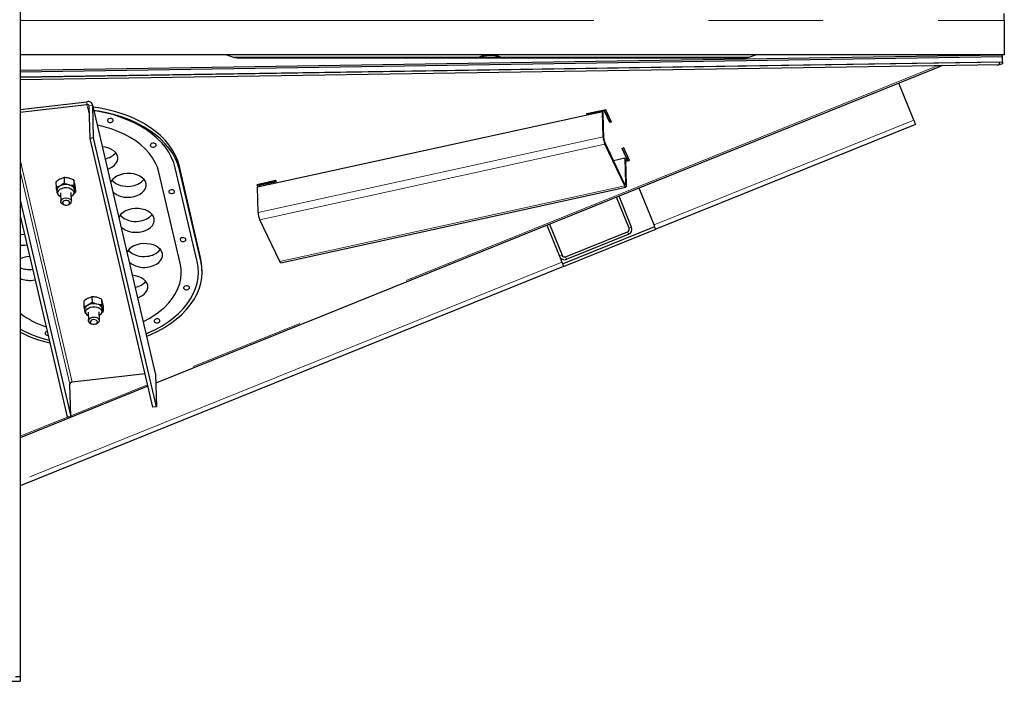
# Model space of a CAD drawing. Header units: millimetres. Extents: x 26 to 242, y 76 to 156.
# Tile 16 of 72: x 67.93 to 78.83, y 79.63 to 86.94. Entities that reach past the tile are written whole.
import ezdxf

# ---------------------------------------------------------------- set-up
doc = ezdxf.new("R2010")
doc.units = ezdxf.units.MM
doc.linetypes.add('PHANTOM', pattern=[12.7, 6.35, -1.27, 1.27, -1.27, 1.27, -1.27])

msp = doc.modelspace()

# ---------------------------------------------------------------- linework, layer by layer
at = {"color": 7, "linetype": 'Continuous', "lineweight": 25}
for p, q in [((67.938, 106.862), (67.938, 79.676)), ((78.831, 86.933), (78.831, 87.013)), ((78.831, 86.933), (78.831, 86.553)), ((78.831, 86.553), (67.938, 86.553)), ((67.938, 86.386), (78.801, 86.553)), ((67.938, 86.368), (78.812, 86.536)), ((70.223, 86.553), (70.298, 86.53)), ((76.004, 86.53), (76.08, 86.553)), ((78.812, 86.536), (78.806, 86.553)), ((78.813, 86.476), (78.812, 86.536)), ((67.938, 86.309), (78.813, 86.476)), ((78.774, 86.475), (67.938, 86.309)), ((78.774, 86.445), (67.938, 86.279)), ((70.356, 86.522), (73.011, 86.522)), ((73.011, 86.522), (73.268, 86.522)), ((73.268, 86.522), (75.946, 86.522)), ((78.147, 86.436), (78.095, 86.415)), ((78.747, 86.445), (78.771, 86.445)), ((78.771, 86.445), (78.771, 86.445)), ((78.774, 86.475), (78.774, 86.445)), ((78.81, 86.456), (78.774, 86.445)), ((78.81, 86.476), (78.81, 86.456)), ((78.095, 86.415), (69.44, 82.924)), ((77.829, 85.833), (77.664, 86.241)), ((67.938, 85.951), (68.677, 86.036)), ((67.938, 85.921), (68.678, 86.005)), ((68.712, 85.631), (68.703, 85.989)), ((69.437, 83.029), (68.742, 86.001)), ((68.752, 85.635), (68.743, 85.994)), ((74.384, 85.926), (70.565, 85.092)), ((74.42, 85.948), (74.21, 85.903)), ((74.216, 85.89), (74.21, 85.903)), ((74.216, 85.898), (74.213, 85.904)), ((74.407, 85.939), (74.216, 85.898)), ((74.407, 85.932), (74.216, 85.89)), ((74.216, 85.898), (74.216, 85.89)), ((74.391, 85.647), (74.384, 85.926)), ((74.384, 85.926), (74.393, 85.908)), ((74.4, 85.629), (74.393, 85.908)), ((74.465, 85.815), (74.407, 85.939)), ((74.407, 85.939), (74.407, 85.932)), ((74.465, 85.807), (74.407, 85.932)), ((74.485, 85.811), (74.42, 85.948)), ((74.481, 85.818), (74.465, 85.815)), ((74.465, 85.815), (74.465, 85.807)), ((74.485, 85.811), (74.465, 85.807)), ((77.848, 85.786), (74.973, 84.627)), ((68.752, 85.635), (68.712, 85.631)), ((69.407, 82.659), (68.712, 85.631)), ((69.447, 82.663), (68.752, 85.635)), ((74.629, 85.127), (74.409, 85.587)), ((74.63, 85.104), (74.41, 85.565)), ((74.619, 85.525), (74.6, 85.52)), ((74.658, 85.396), (74.6, 85.52)), ((74.658, 85.403), (74.603, 85.521)), ((74.683, 85.387), (74.619, 85.525)), ((74.63, 85.41), (74.507, 85.383)), ((74.63, 85.41), (74.639, 85.392)), ((74.63, 85.41), (74.637, 85.131)), ((74.639, 85.392), (74.658, 85.396)), ((74.639, 85.386), (74.68, 85.394)), ((74.639, 85.392), (74.646, 85.112)), ((74.64, 85.378), (74.683, 85.387)), ((74.658, 85.403), (74.658, 85.396)), ((69.71, 84.249), (69.475, 85.257)), ((69.898, 84.27), (69.656, 85.304)), ((69.936, 84.313), (69.701, 85.32)), ((69.937, 84.275), (69.702, 85.283)), ((68.334, 85.148), (68.336, 85.086)), ((68.424, 85.197), (68.379, 85.179)), ((68.426, 85.135), (68.381, 85.104)), ((68.424, 85.197), (68.426, 85.135)), ((68.532, 85.171), (68.478, 85.191)), ((68.533, 85.109), (68.48, 85.115)), ((68.532, 85.171), (68.533, 85.109)), ((70.768, 85.163), (70.558, 85.118)), ((70.558, 85.118), (70.569, 85.093)), ((70.561, 85.118), (70.572, 85.093)), ((70.771, 85.157), (70.582, 85.117)), ((70.582, 85.117), (70.583, 85.109)), ((70.774, 85.15), (70.583, 85.109)), ((70.774, 85.15), (70.768, 85.163)), ((68.344, 85.05), (68.345, 85.042)), ((68.348, 85.029), (68.353, 85.012)), ((68.384, 85.028), (68.387, 84.931)), ((68.507, 84.934), (68.504, 85.031)), ((68.536, 85.024), (68.551, 85.034)), ((68.549, 85.096), (68.551, 85.034)), ((70.572, 84.812), (70.565, 85.092)), ((70.583, 85.109), (70.588, 85.097)), ((70.823, 84.256), (74.641, 85.091)), ((74.954, 84.673), (74.79, 85.081)), ((67.938, 84.948), (68.498, 82.554)), ((68.418, 84.898), (68.428, 84.895)), ((68.467, 84.896), (68.477, 84.899)), ((74.678, 84.637), (74.539, 84.98)), ((74.705, 84.648), (74.567, 84.991)), ((67.938, 84.775), (68.458, 82.55)), ((70.811, 84.27), (70.591, 84.73)), ((73.797, 84.681), (73.936, 84.338)), ((73.769, 84.67), (73.908, 84.327)), ((73.941, 84.243), (74.962, 84.655)), ((73.953, 84.215), (74.973, 84.627)), ((73.975, 84.321), (74.661, 84.598)), ((73.986, 84.293), (74.672, 84.57)), ((67.989, 84.449), (68.013, 84.453)), ((73.908, 84.327), (73.934, 84.262)), ((73.953, 84.215), (67.938, 81.789)), ((69.951, 84.166), (69.95, 84.203)), ((68.079, 84.062), (68.104, 84.066)), ((68.642, 83.83), (68.644, 83.768)), ((68.732, 83.879), (68.687, 83.861)), ((68.734, 83.817), (68.689, 83.786)), ((68.732, 83.879), (68.734, 83.817)), ((68.84, 83.853), (68.786, 83.873)), ((68.84, 83.853), (68.841, 83.791)), ((68.652, 83.732), (68.653, 83.724)), ((68.656, 83.711), (68.661, 83.694)), ((68.692, 83.71), (68.695, 83.613)), ((68.841, 83.791), (68.788, 83.797)), ((68.815, 83.616), (68.812, 83.713)), ((68.844, 83.706), (68.859, 83.716)), ((68.857, 83.778), (68.859, 83.716)), ((68.726, 83.58), (68.736, 83.576)), ((68.775, 83.577), (68.785, 83.581)), ((69.321, 83.027), (68.513, 82.935)), ((69.437, 83.029), (69.438, 83.022)), ((69.438, 83.022), (69.447, 82.663)), ((69.353, 82.889), (67.938, 82.318)), ((68.498, 82.554), (68.489, 82.913)), ((69.447, 82.663), (69.407, 82.659)), ((68.458, 82.55), (68.498, 82.554)), ((67.938, 79.676), (67.888, 79.676)), ((67.938, 79.676), (67.938, 79.626)), ((54.418, 79.626), (67.938, 79.626))]:
    msp.add_line(p, q, dxfattribs=at)
at = {"color": 8, "linetype": 'PHANTOM', "lineweight": 18}
for p, q in [((67.938, 86.933), (78.831, 86.933)), ((73.02, 86.53), (70.298, 86.53)), ((73.027, 86.53), (73.253, 86.53)), ((76.004, 86.53), (73.259, 86.53)), ((78.099, 86.435), (69.44, 82.942)), ((68.678, 86.005), (68.677, 86.036)), ((68.678, 86.005), (68.706, 85.887)), ((68.703, 85.989), (68.743, 85.994)), ((68.743, 85.994), (69.438, 83.022)), ((77.829, 85.833), (74.954, 84.673)), ((74.391, 85.647), (70.572, 84.812)), ((74.41, 85.565), (70.591, 84.73)), ((74.391, 85.647), (74.4, 85.629)), ((74.409, 85.587), (74.41, 85.565)), ((68.513, 82.935), (67.938, 85.394)), ((67.938, 85.268), (68.489, 82.913)), ((69.701, 85.32), (69.702, 85.283)), ((74.637, 85.131), (74.628, 85.129)), ((74.63, 85.104), (74.629, 85.127)), ((74.637, 85.131), (74.646, 85.112)), ((74.63, 85.104), (70.811, 84.27)), ((74.672, 84.57), (74.661, 84.598)), ((74.678, 84.637), (74.705, 84.648)), ((73.934, 84.262), (67.938, 81.843)), ((69.936, 84.313), (69.937, 84.275)), ((73.908, 84.327), (73.936, 84.338)), ((73.975, 84.321), (73.986, 84.293)), ((69.349, 82.906), (68.498, 82.562)), ((68.47, 82.551), (67.938, 82.337))]:
    msp.add_line(p, q, dxfattribs=at)
at = {"color": 7, "linetype": 'Continuous', "lineweight": 25, "flags": 128}
for points in [[(69.701, 85.32), (69.683, 85.381), (69.658, 85.441), (69.626, 85.499), (69.587, 85.556), (69.542, 85.61), (69.491, 85.661), (69.433, 85.71), (69.37, 85.756), (69.302, 85.798), (69.229, 85.837), (69.151, 85.872), (69.069, 85.902), (68.984, 85.929), (68.896, 85.951), (68.806, 85.969), (68.748, 85.977)], [(69.702, 85.283), (69.684, 85.344), (69.659, 85.403), (69.627, 85.462), (69.588, 85.518), (69.543, 85.572), (69.491, 85.624), (69.434, 85.672), (69.371, 85.718), (69.303, 85.76), (69.229, 85.799), (69.152, 85.834), (69.07, 85.865), (68.985, 85.891), (68.897, 85.913), (68.807, 85.931), (68.757, 85.938)], [(69.656, 85.304), (69.639, 85.363), (69.615, 85.421), (69.584, 85.477), (69.546, 85.532), (69.503, 85.584), (69.453, 85.634), (69.397, 85.681), (69.336, 85.725), (69.27, 85.766), (69.199, 85.804), (69.124, 85.837), (69.045, 85.867), (68.963, 85.893), (68.878, 85.914), (68.79, 85.931), (68.757, 85.936)], [(69.475, 85.257), (69.458, 85.312), (69.434, 85.365), (69.404, 85.417), (69.367, 85.468), (69.323, 85.515), (69.273, 85.56), (69.218, 85.603), (69.157, 85.641), (69.091, 85.676), (69.021, 85.708), (68.947, 85.735), (68.87, 85.758), (68.795, 85.775)], [(68.941, 85.807), (68.953, 85.81), (68.962, 85.816), (68.968, 85.824), (68.968, 85.832), (68.964, 85.84), (68.955, 85.846), (68.944, 85.849), (68.931, 85.849), (68.919, 85.846), (68.91, 85.841), (68.905, 85.833), (68.904, 85.825), (68.908, 85.817), (68.917, 85.811), (68.928, 85.808), (68.941, 85.807)], [(77.829, 85.833), (77.833, 85.824), (77.836, 85.815), (77.839, 85.807), (77.842, 85.8), (77.845, 85.794), (77.846, 85.79), (77.847, 85.787), (77.848, 85.786)], [(69.416, 85.534), (69.428, 85.537), (69.437, 85.543), (69.443, 85.551), (69.443, 85.559), (69.439, 85.567), (69.43, 85.573), (69.419, 85.576), (69.406, 85.576), (69.394, 85.573), (69.385, 85.567), (69.38, 85.56), (69.379, 85.552), (69.383, 85.544), (69.392, 85.538), (69.403, 85.534), (69.416, 85.534)], [(68.908, 85.291), (68.922, 85.296), (68.953, 85.311), (68.979, 85.329), (68.999, 85.351), (69.013, 85.374), (69.019, 85.399), (69.019, 85.424), (69.012, 85.448), (68.997, 85.471), (68.976, 85.492), (68.95, 85.509), (68.919, 85.523), (68.884, 85.533), (68.85, 85.537)], [(69.163, 84.982), (69.2, 84.989), (69.234, 85), (69.265, 85.015), (69.291, 85.034), (69.312, 85.055), (69.325, 85.078), (69.332, 85.103), (69.332, 85.128), (69.324, 85.152), (69.31, 85.175), (69.289, 85.196), (69.263, 85.213), (69.231, 85.227), (69.197, 85.237), (69.16, 85.242), (69.122, 85.242), (69.084, 85.238), (69.048, 85.229), (69.016, 85.216), (68.987, 85.199), (68.964, 85.179), (68.947, 85.156), (68.942, 85.147)], [(74.637, 85.131), (74.637, 85.127), (74.637, 85.124), (74.636, 85.122), (74.635, 85.12), (74.634, 85.12), (74.632, 85.122), (74.631, 85.124), (74.629, 85.127)], [(74.646, 85.112), (74.646, 85.104), (74.645, 85.098), (74.644, 85.093), (74.642, 85.091), (74.639, 85.091), (74.636, 85.094), (74.633, 85.098), (74.63, 85.104)], [(68.386, 84.985), (68.37, 84.997), (68.36, 85.011), (68.356, 85.028), (68.359, 85.044), (68.369, 85.059), (68.386, 85.072), (68.407, 85.081), (68.431, 85.087), (68.456, 85.087), (68.48, 85.083), (68.501, 85.074), (68.518, 85.062), (68.529, 85.048), (68.533, 85.031), (68.529, 85.015), (68.519, 85), (68.505, 84.988)], [(68.542, 85.065), (68.543, 85.056), (68.543, 85.056)], [(69.621, 85.02), (69.633, 85.023), (69.642, 85.029), (69.648, 85.036), (69.648, 85.044), (69.644, 85.052), (69.635, 85.058), (69.624, 85.061), (69.611, 85.062), (69.6, 85.059), (69.59, 85.053), (69.585, 85.045), (69.584, 85.037), (69.589, 85.029), (69.597, 85.023), (69.609, 85.02), (69.621, 85.02)], [(68.418, 84.898), (68.407, 84.903), (68.394, 84.913), (68.387, 84.926), (68.388, 84.94), (68.395, 84.953), (68.409, 84.963), (68.427, 84.97), (68.448, 84.972), (68.468, 84.97), (68.486, 84.963), (68.499, 84.953), (68.506, 84.94), (68.506, 84.94)], [(68.486, 84.922), (68.481, 84.932), (68.471, 84.939), (68.456, 84.943), (68.441, 84.944), (68.426, 84.94), (68.415, 84.933), (68.408, 84.923), (68.407, 84.913), (68.413, 84.904), (68.423, 84.896), (68.437, 84.892), (68.453, 84.892), (68.468, 84.896), (68.479, 84.903), (68.486, 84.912), (68.486, 84.922)], [(69.254, 84.594), (69.291, 84.601), (69.325, 84.612), (69.356, 84.627), (69.382, 84.646), (69.402, 84.667), (69.416, 84.691), (69.423, 84.715), (69.422, 84.74), (69.415, 84.765), (69.401, 84.787), (69.38, 84.808), (69.353, 84.825), (69.322, 84.839), (69.287, 84.849), (69.25, 84.854), (69.212, 84.855), (69.175, 84.85), (69.139, 84.841), (69.106, 84.828), (69.078, 84.811), (69.054, 84.791), (69.037, 84.769), (69.032, 84.759)], [(67.954, 84.71), (67.947, 84.71), (67.938, 84.709)], [(67.938, 84.569), (67.948, 84.568), (67.986, 84.57)], [(74.973, 84.627), (74.972, 84.628), (74.971, 84.63), (74.97, 84.635), (74.967, 84.64), (74.965, 84.647), (74.961, 84.655), (74.958, 84.664), (74.954, 84.673)], [(69.344, 84.207), (69.381, 84.213), (69.416, 84.224), (69.446, 84.24), (69.472, 84.258), (69.493, 84.28), (69.507, 84.303), (69.513, 84.328), (69.513, 84.353), (69.506, 84.377), (69.491, 84.4), (69.47, 84.42), (69.444, 84.438), (69.413, 84.452), (69.378, 84.461), (69.341, 84.466), (69.303, 84.467), (69.265, 84.463), (69.23, 84.454), (69.197, 84.441), (69.168, 84.424), (69.145, 84.404), (69.128, 84.381), (69.123, 84.372)], [(69.745, 84.49), (69.757, 84.493), (69.766, 84.499), (69.772, 84.506), (69.772, 84.515), (69.768, 84.522), (69.759, 84.528), (69.748, 84.532), (69.735, 84.532), (69.723, 84.529), (69.714, 84.523), (69.709, 84.516), (69.708, 84.507), (69.712, 84.5), (69.721, 84.494), (69.732, 84.49), (69.745, 84.49)], [(67.938, 84.448), (67.951, 84.448), (67.989, 84.449)], [(69.302, 83.605), (69.365, 83.639), (69.428, 83.678), (69.486, 83.72), (69.538, 83.765), (69.584, 83.813), (69.624, 83.864), (69.658, 83.916), (69.684, 83.97), (69.704, 84.025), (69.716, 84.081), (69.721, 84.137), (69.719, 84.193), (69.71, 84.249)], [(69.334, 83.47), (69.362, 83.482), (69.438, 83.518), (69.509, 83.557), (69.575, 83.6), (69.636, 83.646), (69.692, 83.695), (69.742, 83.746), (69.786, 83.799), (69.824, 83.855), (69.855, 83.912), (69.88, 83.971), (69.897, 84.03), (69.908, 84.09), (69.912, 84.15), (69.908, 84.21), (69.898, 84.27)], [(69.34, 83.442), (69.384, 83.461), (69.462, 83.498), (69.535, 83.538), (69.604, 83.582), (69.667, 83.63), (69.725, 83.68), (69.776, 83.733), (69.822, 83.788), (69.861, 83.846), (69.893, 83.905), (69.919, 83.965), (69.937, 84.026), (69.948, 84.089), (69.952, 84.151), (69.948, 84.213), (69.937, 84.275)], [(69.95, 84.203), (69.947, 84.251), (69.936, 84.313)], [(70.823, 84.256), (70.821, 84.257), (70.818, 84.259), (70.815, 84.263), (70.811, 84.27)], [(73.934, 84.262), (73.938, 84.253), (73.941, 84.244), (73.944, 84.236), (73.947, 84.229), (73.95, 84.223), (73.951, 84.219), (73.952, 84.216), (73.953, 84.215)], [(69.24, 83.869), (69.254, 83.874), (69.285, 83.889), (69.311, 83.908), (69.331, 83.929), (69.345, 83.953), (69.352, 83.977), (69.351, 84.002), (69.344, 84.027), (69.329, 84.049), (69.309, 84.07), (69.282, 84.088), (69.251, 84.101), (69.216, 84.111), (69.183, 84.116)], [(69.785, 83.956), (69.797, 83.959), (69.806, 83.965), (69.811, 83.973), (69.812, 83.981), (69.808, 83.989), (69.799, 83.995), (69.788, 83.998), (69.775, 83.998), (69.763, 83.995), (69.754, 83.99), (69.748, 83.982), (69.748, 83.974), (69.752, 83.966), (69.761, 83.96), (69.772, 83.957), (69.785, 83.956)], [(68.694, 83.667), (68.678, 83.679), (68.668, 83.693), (68.664, 83.71), (68.667, 83.726), (68.677, 83.741), (68.694, 83.754), (68.715, 83.763), (68.739, 83.769), (68.764, 83.769), (68.788, 83.765), (68.809, 83.756), (68.826, 83.744), (68.837, 83.729), (68.841, 83.713), (68.837, 83.697), (68.827, 83.682), (68.813, 83.67)], [(68.85, 83.747), (68.852, 83.738), (68.852, 83.738)], [(68.695, 83.608), (68.696, 83.622), (68.703, 83.634), (68.717, 83.645), (68.735, 83.652), (68.756, 83.654), (68.776, 83.652), (68.794, 83.645), (68.807, 83.634), (68.814, 83.622), (68.813, 83.608), (68.806, 83.595), (68.792, 83.585), (68.785, 83.581)], [(68.761, 83.574), (68.776, 83.578), (68.787, 83.585), (68.794, 83.594), (68.795, 83.604), (68.789, 83.614), (68.779, 83.621), (68.765, 83.625), (68.749, 83.626), (68.734, 83.622), (68.723, 83.615), (68.716, 83.605), (68.715, 83.595), (68.721, 83.586), (68.731, 83.578), (68.745, 83.574), (68.761, 83.574)], [(69.459, 83.592), (69.471, 83.595), (69.48, 83.6), (69.485, 83.608), (69.486, 83.616), (69.482, 83.624), (69.473, 83.63), (69.462, 83.633), (69.449, 83.633), (69.437, 83.63), (69.428, 83.625), (69.423, 83.617), (69.422, 83.609), (69.426, 83.601), (69.435, 83.595), (69.446, 83.592), (69.459, 83.592)], [(68.238, 83.494), (68.229, 83.492), (68.22, 83.486), (68.214, 83.479), (68.214, 83.47), (68.218, 83.463), (68.227, 83.457), (68.238, 83.453), (68.247, 83.453)]]:
    msp.add_lwpolyline(points, dxfattribs=at)
at = {"color": 7, "linetype": 'Continuous', "lineweight": 25}
for centre, radius, start, end in [((70.356, 86.722), 0.2, 253.2016, 270), ((75.946, 86.722), 0.2, 270, 286.7984), ((68.691, 85.985), 0.0528, 10.2141, 104.8113), ((68.683, 85.986), 0.0203, 10.2118, 104.8135), ((74.626, 85.658), 0.235, 182.5618, 203.3142), ((74.517, 85.634), 0.118, 182.5628, 203.3134), ((68.844, 85.6), 0.199, 280.919, 319.9258), ((68.446, 84.976), 0.144, 76.2657, 116.8117), ((68.469, 85.038), 0.0783, 20.3443, 82.0045), ((69.121, 85.34), 0.24, 225.9421, 279.3787), ((69.149, 85.313), 0.21, 272.9594, 319.5121), ((68.404, 85.048), 0.0605, 112.3121, 177.406), ((69.125, 85.227), 0.248, 230.7787, 278.925), ((68.467, 84.937), 0.0391, 285.2845, 3.6629), ((69.24, 84.925), 0.21, 272.9664, 319.505), ((70.807, 84.823), 0.235, 182.563, 203.3129), ((69.212, 84.952), 0.24, 225.8914, 279.3833), ((69.215, 84.84), 0.248, 230.7783, 278.9254), ((74.65, 84.626), 0.03, 291.9661, 21.9661), ((74.65, 84.626), 0.06, 291.9661, 21.9661), ((69.302, 84.565), 0.24, 225.9418, 279.3788), ((69.33, 84.537), 0.21, 272.9665, 319.5048), ((68.051, 84.04), 0.283, 91.4435, 113.5406), ((69.306, 84.452), 0.248, 230.7781, 278.9256), ((73.963, 84.349), 0.06, 201.9661, 291.9661), ((73.963, 84.349), 0.03, 201.9661, 291.9661), ((68.041, 84.466), 0.285, 248.809, 277.0068), ((68.044, 84.344), 0.284, 248.077, 277.0334), ((69.176, 84.179), 0.199, 280.9181, 319.9265), ((68.55, 84.514), 1.021, 233.1948, 251.4621), ((68.712, 83.73), 0.0605, 112.3129, 177.4051), ((68.754, 83.658), 0.144, 76.2667, 116.8108), ((68.777, 83.72), 0.0783, 20.3447, 82.0041), ((68.737, 83.623), 0.0446, 199.5841, 254.9519), ((68.598, 84.767), 1.409, 242.0869, 256.1146), ((68.601, 84.807), 1.477, 243.3309, 256.9173), ((68.513, 82.91), 0.0249, 91.1319, 172.5601)]:
    msp.add_arc(centre, radius, start, end, dxfattribs=at)
for points, knots in [([(73.011, 86.523), (73.011, 86.523), (73.01, 86.523), (73.015, 86.527), (73.02, 86.53)], [0, 0, 0, 0, 0.319324, 1, 1, 1, 1]), ([(73.02, 86.53), (73.026, 86.534), (73.04, 86.542), (73.076, 86.55), (73.105, 86.552), (73.119, 86.553)], [0, 0, 0, 0, 0.337152, 0.674828, 1, 1, 1, 1]), ([(73.027, 86.53), (73.036, 86.534), (73.053, 86.541), (73.092, 86.549), (73.135, 86.551), (73.178, 86.55), (73.216, 86.544), (73.24, 86.536), (73.25, 86.532), (73.252, 86.53)], [0, 0, 0, 0, 0.1632711, 0.3268219, 0.484856, 0.6376066, 0.7896869, 0.9456979, 1, 1, 1, 1]), ([(73.127, 86.553), (73.139, 86.553), (73.165, 86.554), (73.203, 86.55), (73.238, 86.542), (73.252, 86.534), (73.259, 86.53)], [0, 0, 0, 0, 0.211738, 0.463972, 0.719349, 1, 1, 1, 1]), ([(73.259, 86.53), (73.264, 86.527), (73.27, 86.523), (73.269, 86.523), (73.268, 86.523)], [0, 0, 0, 0, 0.686267, 1, 1, 1, 1]), ([(78.105, 86.437), (78.104, 86.431), (78.101, 86.42), (78.097, 86.416), (78.095, 86.415)], [0, 0, 0, 0, 0.500004, 1, 1, 1, 1]), ([(68.379, 85.179), (68.378, 85.179), (68.363, 85.171), (68.348, 85.159), (68.334, 85.148)], [0, 0, 0, 0, 0.0702, 1, 1, 1, 1]), ([(68.478, 85.191), (68.477, 85.191), (68.459, 85.195), (68.441, 85.196), (68.424, 85.197)], [0, 0, 0, 0, 0.0702, 1, 1, 1, 1]), ([(68.48, 85.115), (68.479, 85.116), (68.46, 85.12), (68.443, 85.128), (68.426, 85.135)], [0, 0, 0, 0, 0.0702, 1, 1, 1, 1]), ([(68.54, 85.14), (68.538, 85.149), (68.535, 85.161), (68.533, 85.169), (68.532, 85.171)], [0, 0, 0, 0, 0.773096, 1, 1, 1, 1]), ([(68.549, 85.096), (68.547, 85.108), (68.544, 85.124), (68.541, 85.137), (68.54, 85.14)], [0, 0, 0, 0, 0.7556267, 1, 1, 1, 1]), ([(68.381, 85.104), (68.38, 85.103), (68.365, 85.095), (68.35, 85.091), (68.336, 85.086)], [0, 0, 0, 0, 0.0702, 1, 1, 1, 1]), ([(68.336, 85.086), (68.336, 85.083), (68.339, 85.067), (68.342, 85.053), (68.345, 85.042)], [0, 0, 0, 0, 0.226898, 1, 1, 1, 1]), ([(68.345, 85.042), (68.345, 85.039), (68.346, 85.03), (68.353, 85.015), (68.366, 84.999), (68.378, 84.989), (68.385, 84.986), (68.387, 84.985)], [0, 0, 0, 0, 0.1089299, 0.3885827, 0.6638849, 0.9466673, 1, 1, 1, 1]), ([(68.511, 84.993), (68.512, 84.994), (68.52, 84.999), (68.53, 85.011), (68.54, 85.029), (68.544, 85.045), (68.543, 85.054), (68.543, 85.057)], [0, 0, 0, 0, 0.069298, 0.35594, 0.631777, 0.902838, 1, 1, 1, 1]), ([(68.542, 85.065), (68.54, 85.076), (68.537, 85.089), (68.534, 85.105), (68.533, 85.109)], [0, 0, 0, 0, 0.7730933, 1, 1, 1, 1]), ([(68.551, 85.034), (68.549, 85.041), (68.546, 85.05), (68.543, 85.062), (68.542, 85.065)], [0, 0, 0, 0, 0.755632, 1, 1, 1, 1]), ([(68.687, 83.861), (68.686, 83.861), (68.671, 83.852), (68.656, 83.841), (68.642, 83.83)], [0, 0, 0, 0, 0.070198, 1, 1, 1, 1]), ([(68.786, 83.873), (68.785, 83.873), (68.767, 83.877), (68.749, 83.878), (68.732, 83.879)], [0, 0, 0, 0, 0.0701993, 1, 1, 1, 1]), ([(68.788, 83.797), (68.787, 83.797), (68.768, 83.802), (68.751, 83.81), (68.734, 83.817)], [0, 0, 0, 0, 0.070201, 1, 1, 1, 1]), ([(68.848, 83.822), (68.846, 83.831), (68.843, 83.843), (68.841, 83.851), (68.84, 83.853)], [0, 0, 0, 0, 0.773099, 1, 1, 1, 1]), ([(68.857, 83.778), (68.855, 83.79), (68.852, 83.806), (68.849, 83.819), (68.848, 83.822)], [0, 0, 0, 0, 0.755631, 1, 1, 1, 1]), ([(68.689, 83.786), (68.688, 83.785), (68.673, 83.777), (68.658, 83.773), (68.644, 83.768)], [0, 0, 0, 0, 0.070191, 1, 1, 1, 1]), ([(68.644, 83.768), (68.644, 83.765), (68.647, 83.748), (68.65, 83.735), (68.653, 83.724)], [0, 0, 0, 0, 0.226897, 1, 1, 1, 1]), ([(68.653, 83.724), (68.653, 83.721), (68.654, 83.712), (68.662, 83.697), (68.674, 83.681), (68.686, 83.671), (68.694, 83.667), (68.695, 83.667)], [0, 0, 0, 0, 0.108934, 0.388582, 0.663892, 0.946675, 1, 1, 1, 1]), ([(68.813, 83.671), (68.816, 83.673), (68.826, 83.679), (68.838, 83.693), (68.848, 83.711), (68.852, 83.727), (68.851, 83.736), (68.851, 83.738)], [0, 0, 0, 0, 0.151356, 0.412724, 0.664242, 0.911404, 1, 1, 1, 1]), ([(68.85, 83.747), (68.848, 83.757), (68.845, 83.771), (68.842, 83.787), (68.841, 83.791)], [0, 0, 0, 0, 0.773097, 1, 1, 1, 1]), ([(68.859, 83.716), (68.857, 83.723), (68.854, 83.732), (68.851, 83.744), (68.85, 83.747)], [0, 0, 0, 0, 0.755635, 1, 1, 1, 1])]:
    msp.add_open_spline(points, degree=3, knots=knots, dxfattribs=at)

doc.saveas('drawing.dxf')
